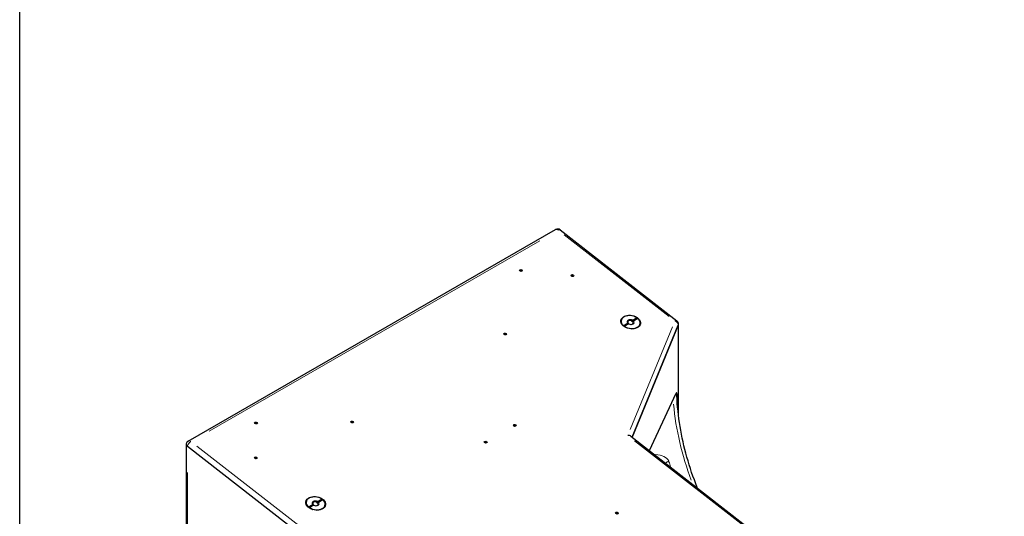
# Model space of a CAD drawing. Header units: millimetres. Extents: x 90 to 4365, y 90 to 3088.
# Tile 9 of 40: x 90 to 1168, y 958 to 1502. Entities that reach past the tile are written whole.
import ezdxf

# ---------------------------------------------------------------- set-up
doc = ezdxf.new("R2010")
doc.units = ezdxf.units.MM
doc.header["$LTSCALE"] = 15
doc.layers.add('Border (ISO)', color=7, linetype='Continuous', lineweight=25)
doc.layers.add('Visibile (ISO)', color=7, linetype='Continuous', lineweight=25)
doc.layers.add('Visibile sottile (ISO)', color=9, linetype='Continuous', lineweight=18, true_color=0x808080)

# ---------------------------------------------------------------- blocks, each defined once
blk = doc.blocks.new('Bordi Bordo di default')
at = {"layer": 'Border (ISO)', "flags": 128}
blk.add_lwpolyline([(6, 6), (6, 204), (291, 204), (291, 6), (6, 6)], dxfattribs=at)

msp = doc.modelspace()

# ---------------------------------------------------------------- linework, layer by layer
at = {"layer": 'Visibile (ISO)'}
for p, q in [((274.547, 1040.731), (676.537, 1272.222)), ((681.55, 1271.871), (809.203, 1172.336)), ((637.412, 1227.092), (637.392, 1226.95)), ((639.5, 1226.782), (639.465, 1226.602)), ((693.772, 1221.534), (693.752, 1221.392)), ((695.86, 1221.224), (695.826, 1221.044)), ((760.679, 1172.902), (765.486, 1175.671)), ((766.531, 1174.856), (761.723, 1172.088)), ((750.675, 1167.141), (755.483, 1169.91)), ((755.74, 1169.062), (751.555, 1166.652)), ((756.527, 1169.095), (751.72, 1166.327)), ((755.3, 1164.347), (752.977, 1165.569)), ((755.849, 1169.717), (755.74, 1169.062)), ((759.562, 1163.634), (762.156, 1164.035)), ((764.238, 1173.956), (760.053, 1171.546)), ((760.053, 1171.546), (760.163, 1172.201)), ((760.295, 1045.122), (810.749, 1167.606)), ((810.741, 1167.587), (760.295, 1045.122)), ((761.207, 1171.386), (761.098, 1170.732)), ((810.895, 1069.899), (810.895, 1168.175)), ((620.16, 1157.571), (620.139, 1157.429)), ((622.247, 1157.261), (622.213, 1157.081)), ((779.368, 1030.25), (808.571, 1093.009)), ((809.269, 1092.304), (809.269, 1088.539)), ((347.478, 1060.13), (347.457, 1059.987)), ((349.565, 1059.82), (349.531, 1059.64)), ((452.642, 1061.104), (452.621, 1060.961)), ((454.729, 1060.794), (454.695, 1060.614)), ((630.64, 1057.423), (630.62, 1057.281)), ((632.728, 1057.114), (632.693, 1056.934)), ((759.008, 1046.126), (908.58, 929.5)), ((272.341, 1036.997), (272.341, 460.149)), ((273.611, 1034.999), (401.264, 935.464)), ((273.659, 1034.961), (401.222, 935.497)), ((598.821, 1039.1), (598.8, 1038.957)), ((600.908, 1038.79), (600.874, 1038.61)), ((347.202, 1021.957), (347.181, 1021.815)), ((349.289, 1021.647), (349.255, 1021.468)), ((405.96, 968.634), (410.768, 971.402)), ((411.025, 970.555), (406.84, 968.145)), ((411.813, 970.588), (407.005, 967.819)), ((411.135, 971.209), (411.025, 970.555)), ((419.524, 975.449), (415.339, 973.039)), ((415.339, 973.039), (415.448, 973.693)), ((415.964, 974.394), (420.772, 977.163)), ((416.493, 972.878), (416.383, 972.224)), ((421.816, 976.348), (417.009, 973.58)), ((410.586, 965.839), (408.263, 967.061)), ((414.848, 965.126), (417.442, 965.527)), ((742.479, 961.413), (742.459, 961.27)), ((744.567, 961.103), (744.532, 960.923))]:
    msp.add_line(p, q, dxfattribs=at)
for centre, start, end in [((678.783, 1268.322), 52.055441, 119.935992), ((806.436, 1168.787), 350.50847, 52.055441), ((276.793, 1036.831), 119.935992, 170.50847)]:
    msp.add_arc(centre, 4.5, start, end, dxfattribs=at)
for centre, major_axis in [((638.547, 1227.48), (-1.479, 0.247)), ((694.907, 1221.922), (-1.479, 0.247)), ((758.603, 1170.999), (-10.726, 1.793)), ((621.294, 1157.959), (-1.479, 0.247)), ((348.612, 1060.518), (-1.479, 0.247)), ((453.776, 1061.492), (-1.479, 0.247)), ((631.775, 1057.812), (-1.479, 0.247)), ((599.955, 1039.488), (-1.479, 0.247)), ((348.336, 1022.346), (-1.479, 0.247)), ((413.888, 972.491), (-10.726, 1.793)), ((743.614, 961.801), (-1.479, 0.247))]:
    msp.add_ellipse(centre, major_axis=major_axis, ratio=0.66749788, dxfattribs=at)
for centre, major_axis, ratio, start_param, end_param in [((637.441, 1227.511), (-0.206, 0.034), 0.66749788, 4.52247904, 7.02913191), ((636.69, 1227.205), (0.721, -0.121), 0.66749788, 6.0366825, 7.02913191), ((637.718, 1228.09), (0.721, -0.121), 0.66749788, 4.52247904, 5.98193436), ((638.573, 1227.758), (-0.206, 0.034), 0.66749788, 3.47528149, 5.98193436), ((639.483, 1227.814), (-0.721, 0.121), 0.66749788, 0.33368884, 1.79314415), ((640.22, 1226.654), (-0.721, 0.121), 0.66749788, 5.56967848, 6.59317167), ((639.586, 1227.177), (0.206, -0.034), 0.66749788, 5.5696766, 8.07632946), ((693.801, 1221.953), (-0.206, 0.034), 0.66749788, 4.52247904, 7.02913191), ((693.05, 1221.647), (0.721, -0.121), 0.66749788, 6.0366825, 7.02913191), ((694.078, 1222.532), (0.721, -0.121), 0.66749788, 4.52247904, 5.98193436), ((694.933, 1222.2), (-0.206, 0.034), 0.66749788, 3.47528149, 5.98193436), ((695.843, 1222.256), (-0.721, 0.121), 0.66749788, 0.33368884, 1.79314415), ((696.58, 1221.096), (-0.721, 0.121), 0.66749788, 5.56967848, 6.59317167), ((695.946, 1221.618), (0.206, -0.034), 0.66749788, 5.5696766, 8.07632946), ((758.603, 1170.999), (-10.356, 1.731), 0.66749788, 4.10196567, 7.10057943), ((758.603, 1170.999), (10.356, -1.731), 0.66749788, 4.10196567, 7.10057943), ((758.419, 1169.897), (-8.877, 1.484), 0.66749788, 0.80545348, 0.85502823), ((757.958, 1167.143), (5.548, -0.928), 0.66749788, 3.88604906, 4.05927592), ((758.603, 1170.999), (-3.699, 0.618), 0.66749788, 4.23183415, 6.97071096), ((758.528, 1170.552), (-3.098, 0.518), 0.66749788, 4.27158292, 6.93096218), ((757.912, 1166.868), (-4.808, 0.804), 0.66749788, 1.11166443, 1.12220233), ((758.419, 1169.897), (3.098, -0.518), 0.66749788, 3.78936953, 3.93333535), ((758.603, 1170.999), (3.699, -0.618), 0.66749788, 4.23183415, 6.97071096), ((758.528, 1170.552), (3.098, -0.518), 0.66749788, 5.21733983, 6.93096218), ((758.419, 1169.897), (-3.098, 0.518), 0.66749788, 3.78936953, 4.27158292), ((757.958, 1167.143), (5.548, -0.928), 0.66749788, 5.36550204, 5.5387289), ((758.419, 1169.897), (8.877, -1.484), 0.66749788, 0.92273891, 0.97231366), ((806.436, 1168.787), (4.438, -0.742), 0.66749788, 6.13152548, 6.28318531), ((620.189, 1157.99), (-0.206, 0.034), 0.66749788, 4.52247904, 7.02913191), ((619.437, 1157.684), (0.721, -0.121), 0.66749788, 6.0366825, 7.02913191), ((620.465, 1158.569), (0.721, -0.121), 0.66749788, 4.52247904, 5.98193436), ((621.32, 1158.237), (-0.206, 0.034), 0.66749788, 3.47528149, 5.98193436), ((622.23, 1158.293), (-0.721, 0.121), 0.66749788, 0.33368884, 1.79314415), ((622.967, 1157.133), (-0.721, 0.121), 0.66749788, 5.56967848, 6.59317167), ((622.334, 1157.655), (0.206, -0.034), 0.66749788, 5.5696766, 8.07632946), ((757.912, 1166.868), (-4.808, 0.804), 0.66749788, 2.01939032, 2.02992823), ((808.571, 1090.802), (0.412, 2.668), 0.21159677, 5.34246105, 6.91325738), ((347.506, 1060.549), (-0.206, 0.034), 0.66749788, 4.52247904, 7.02913191), ((346.755, 1060.243), (0.721, -0.121), 0.66749788, 6.0366825, 7.02913191), ((347.783, 1061.128), (0.721, -0.121), 0.66749788, 4.52247904, 5.98193436), ((348.638, 1060.796), (-0.206, 0.034), 0.66749788, 3.47528149, 5.98193436), ((349.548, 1060.852), (-0.721, 0.121), 0.66749788, 0.33368884, 1.79314415), ((350.285, 1059.692), (-0.721, 0.121), 0.66749788, 5.56967848, 6.59317167), ((349.652, 1060.214), (0.206, -0.034), 0.66749788, 5.5696766, 8.07632946), ((452.671, 1061.523), (-0.206, 0.034), 0.66749788, 4.52247904, 7.02913191), ((451.919, 1061.217), (0.721, -0.121), 0.66749788, 6.0366825, 7.02913191), ((452.947, 1062.102), (0.721, -0.121), 0.66749788, 4.52247904, 5.98193436), ((453.802, 1061.77), (-0.206, 0.034), 0.66749788, 3.47528149, 5.98193436), ((454.712, 1061.826), (-0.721, 0.121), 0.66749788, 0.33368884, 1.79314415), ((455.449, 1060.666), (-0.721, 0.121), 0.66749788, 5.56967848, 6.59317167), ((454.816, 1061.188), (0.206, -0.034), 0.66749788, 5.5696766, 8.07632946), ((630.669, 1057.843), (-0.206, 0.034), 0.66749788, 4.52247904, 7.02913191), ((629.918, 1057.536), (0.721, -0.121), 0.66749788, 6.0366825, 7.02913191), ((630.946, 1058.421), (0.721, -0.121), 0.66749788, 4.52247904, 5.98193436), ((631.801, 1058.089), (-0.206, 0.034), 0.66749788, 3.47528149, 5.98193436), ((632.711, 1058.146), (-0.721, 0.121), 0.66749788, 0.33368884, 1.79314415), ((633.448, 1056.985), (-0.721, 0.121), 0.66749788, 5.56967848, 6.59317167), ((632.814, 1057.508), (0.206, -0.034), 0.66749788, 5.5696766, 8.07632946), ((754.883, 1043.635), (4.942, 1.309), 0.62031243, 0.44035393, 1.2974062), ((276.793, 1036.831), (-4.438, 0.742), 0.66749788, 0, 0.88888357), ((598.849, 1039.519), (-0.206, 0.034), 0.66749788, 4.52247904, 7.02913191), ((598.098, 1039.213), (0.721, -0.121), 0.66749788, 6.0366825, 7.02913191), ((599.126, 1040.097), (0.721, -0.121), 0.66749788, 4.52247904, 5.98193436), ((599.981, 1039.766), (-0.206, 0.034), 0.66749788, 3.47528149, 5.98193436), ((600.891, 1039.822), (-0.721, 0.121), 0.66749788, 0.33368884, 1.79314415), ((601.628, 1038.662), (-0.721, 0.121), 0.66749788, 5.56967848, 6.59317167), ((600.995, 1039.184), (0.206, -0.034), 0.66749788, 5.5696766, 8.07632946), ((347.231, 1022.376), (-0.206, 0.034), 0.66749788, 4.52247904, 7.02913191), ((346.479, 1022.07), (0.721, -0.121), 0.66749788, 6.0366825, 7.02913191), ((347.507, 1022.955), (0.721, -0.121), 0.66749788, 4.52247904, 5.98193436), ((348.362, 1022.623), (-0.206, 0.034), 0.66749788, 3.47528149, 5.98193436), ((349.272, 1022.68), (-0.721, 0.121), 0.66749788, 0.33368884, 1.79314415), ((350.009, 1021.519), (-0.721, 0.121), 0.66749788, 5.56967848, 6.59317167), ((349.376, 1022.042), (0.206, -0.034), 0.66749788, 5.5696766, 8.07632946), ((413.888, 972.491), (-10.356, 1.731), 0.66749788, 4.10196567, 7.10057943), ((413.888, 972.491), (10.356, -1.731), 0.66749788, 4.10196567, 7.10057943), ((413.888, 972.491), (-3.699, 0.618), 0.66749788, 4.23183415, 6.97071096), ((413.814, 972.044), (-3.098, 0.518), 0.66749788, 4.27158292, 6.93096218), ((413.704, 971.389), (3.098, -0.518), 0.66749788, 3.78936953, 3.93333535), ((413.888, 972.491), (3.699, -0.618), 0.66749788, 4.23183415, 6.97071096), ((413.814, 972.044), (3.098, -0.518), 0.66749788, 5.21733983, 6.93096218), ((413.704, 971.389), (-3.098, 0.518), 0.66749788, 3.78936953, 4.27158292), ((413.704, 971.389), (8.877, -1.484), 0.66749788, 0.92273891, 0.97231366), ((413.704, 971.389), (-8.877, 1.484), 0.66749788, 0.80545348, 0.85502823), ((413.244, 968.635), (5.548, -0.928), 0.66749788, 3.88604906, 4.05927592), ((413.198, 968.36), (-4.808, 0.804), 0.66749788, 1.11166443, 1.12220233), ((413.198, 968.36), (-4.808, 0.804), 0.66749788, 2.01939032, 2.02992823), ((413.244, 968.635), (5.548, -0.928), 0.66749788, 5.36550204, 5.5387289), ((742.508, 961.832), (-0.206, 0.034), 0.66749788, 4.52247904, 7.02913191), ((741.757, 961.526), (0.721, -0.121), 0.66749788, 6.0366825, 7.02913191), ((742.785, 962.411), (0.721, -0.121), 0.66749788, 4.52247904, 5.98193436), ((743.64, 962.079), (-0.206, 0.034), 0.66749788, 3.47528149, 5.98193436), ((744.55, 962.135), (-0.721, 0.121), 0.66749788, 0.33368884, 1.79314415), ((745.287, 960.975), (-0.721, 0.121), 0.66749788, 5.56967848, 6.59317167), ((744.653, 961.497), (0.206, -0.034), 0.66749788, 5.5696766, 8.07632946)]:
    msp.add_ellipse(centre, major_axis=major_axis, ratio=ratio, start_param=start_param, end_param=end_param, dxfattribs=at)
for points, knots in [([(638.258, 1226.965), (638.235, 1226.919), (638.209, 1226.875), (638.143, 1226.788), (638.095, 1226.74), (637.995, 1226.671), (637.945, 1226.648), (637.895, 1226.633)], [0.4546557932, 0.4546557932, 0.4546557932, 0.4546557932, 0.4751445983, 0.4751445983, 0.5015906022, 0.5015906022, 0.5237927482, 0.5237927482, 0.5237927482, 0.5237927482]), ([(638.611, 1226.91), (638.608, 1226.935), (638.599, 1226.96), (638.572, 1227.004), (638.553, 1227.024), (638.508, 1227.056), (638.481, 1227.066), (638.428, 1227.074), (638.4, 1227.072), (638.347, 1227.057), (638.323, 1227.043), (638.285, 1227.009), (638.269, 1226.988), (638.258, 1226.965)], [0.085145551, 0.085145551, 0.085145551, 0.085145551, 0.0956282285, 0.0956282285, 0.1063256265, 0.1063256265, 0.1170230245, 0.1170230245, 0.1277204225, 0.1277204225, 0.1384178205, 0.1384178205, 0.148900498, 0.148900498, 0.148900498, 0.148900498]), ([(638.885, 1226.467), (638.832, 1226.498), (638.782, 1226.541), (638.7, 1226.646), (638.669, 1226.706), (638.631, 1226.81), (638.619, 1226.859), (638.611, 1226.91)], [0.5281131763, 0.5281131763, 0.5281131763, 0.5281131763, 0.5544826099, 0.5544826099, 0.5809286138, 0.5809286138, 0.6014174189, 0.6014174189, 0.6014174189, 0.6014174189]), ([(694.618, 1221.407), (694.596, 1221.361), (694.569, 1221.317), (694.503, 1221.23), (694.455, 1221.182), (694.356, 1221.113), (694.305, 1221.09), (694.255, 1221.075)], [0.4546557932, 0.4546557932, 0.4546557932, 0.4546557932, 0.4751445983, 0.4751445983, 0.5015906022, 0.5015906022, 0.5237927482, 0.5237927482, 0.5237927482, 0.5237927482]), ([(694.972, 1221.352), (694.968, 1221.377), (694.959, 1221.402), (694.933, 1221.446), (694.914, 1221.466), (694.868, 1221.498), (694.841, 1221.508), (694.788, 1221.516), (694.76, 1221.514), (694.707, 1221.499), (694.683, 1221.485), (694.645, 1221.451), (694.629, 1221.43), (694.618, 1221.407)], [0.085145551, 0.085145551, 0.085145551, 0.085145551, 0.0956282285, 0.0956282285, 0.1063256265, 0.1063256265, 0.1170230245, 0.1170230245, 0.1277204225, 0.1277204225, 0.1384178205, 0.1384178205, 0.148900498, 0.148900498, 0.148900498, 0.148900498]), ([(695.245, 1220.909), (695.192, 1220.94), (695.142, 1220.983), (695.06, 1221.088), (695.029, 1221.148), (694.992, 1221.251), (694.979, 1221.301), (694.972, 1221.352)], [0.5281131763, 0.5281131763, 0.5281131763, 0.5281131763, 0.5544826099, 0.5544826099, 0.5809286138, 0.5809286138, 0.6014174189, 0.6014174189, 0.6014174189, 0.6014174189]), ([(621.005, 1157.444), (620.983, 1157.397), (620.956, 1157.354), (620.89, 1157.267), (620.843, 1157.219), (620.743, 1157.15), (620.693, 1157.127), (620.642, 1157.112)], [0.4546557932, 0.4546557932, 0.4546557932, 0.4546557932, 0.4751445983, 0.4751445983, 0.5015906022, 0.5015906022, 0.5237927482, 0.5237927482, 0.5237927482, 0.5237927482]), ([(621.359, 1157.389), (621.355, 1157.414), (621.346, 1157.439), (621.32, 1157.483), (621.301, 1157.503), (621.255, 1157.534), (621.228, 1157.545), (621.176, 1157.553), (621.147, 1157.551), (621.094, 1157.536), (621.07, 1157.522), (621.032, 1157.488), (621.016, 1157.467), (621.005, 1157.444)], [0.085145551, 0.085145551, 0.085145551, 0.085145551, 0.0956282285, 0.0956282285, 0.1063256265, 0.1063256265, 0.1170230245, 0.1170230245, 0.1277204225, 0.1277204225, 0.1384178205, 0.1384178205, 0.148900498, 0.148900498, 0.148900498, 0.148900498]), ([(621.633, 1156.946), (621.579, 1156.977), (621.529, 1157.02), (621.448, 1157.125), (621.416, 1157.185), (621.379, 1157.288), (621.366, 1157.338), (621.359, 1157.389)], [0.5281131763, 0.5281131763, 0.5281131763, 0.5281131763, 0.5544826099, 0.5544826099, 0.5809286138, 0.5809286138, 0.6014174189, 0.6014174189, 0.6014174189, 0.6014174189]), ([(809.169, 1090.464), (809.159, 1090.645), (809.133, 1090.833), (809.031, 1091.247), (808.942, 1091.468), (808.734, 1091.854), (808.595, 1092.053), (808.382, 1092.286), (808.332, 1092.336), (808.28, 1092.385)], [1.825383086, 1.825383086, 1.825383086, 1.825383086, 1.911882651, 1.911882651, 2.021982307, 2.021982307, 2.133646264, 2.133646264, 2.166023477, 2.166023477, 2.166023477, 2.166023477]), ([(831.663, 989.474), (831.618, 989.588), (831.572, 989.702), (827.123, 1000.835), (823.355, 1011.931), (817.097, 1034.234), (814.609, 1045.439), (810.921, 1067.915), (809.722, 1079.184), (809.169, 1090.464)], [0.558553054, 0.558553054, 0.558553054, 0.558553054, 0.559236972, 0.559236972, 0.625214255, 0.625214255, 0.691191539, 0.691191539, 0.757168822, 0.757168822, 0.757168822, 0.757168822]), ([(348.323, 1060.003), (348.301, 1059.956), (348.274, 1059.913), (348.208, 1059.826), (348.16, 1059.778), (348.061, 1059.709), (348.011, 1059.685), (347.96, 1059.671)], [0.4546557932, 0.4546557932, 0.4546557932, 0.4546557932, 0.4751445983, 0.4751445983, 0.5015906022, 0.5015906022, 0.5237927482, 0.5237927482, 0.5237927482, 0.5237927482]), ([(348.677, 1059.947), (348.673, 1059.973), (348.664, 1059.998), (348.638, 1060.041), (348.619, 1060.062), (348.573, 1060.093), (348.546, 1060.104), (348.493, 1060.112), (348.465, 1060.11), (348.412, 1060.094), (348.388, 1060.08), (348.35, 1060.047), (348.334, 1060.026), (348.323, 1060.003)], [0.085145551, 0.085145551, 0.085145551, 0.085145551, 0.0956282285, 0.0956282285, 0.1063256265, 0.1063256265, 0.1170230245, 0.1170230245, 0.1277204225, 0.1277204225, 0.1384178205, 0.1384178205, 0.148900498, 0.148900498, 0.148900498, 0.148900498]), ([(348.951, 1059.505), (348.897, 1059.535), (348.847, 1059.579), (348.765, 1059.684), (348.734, 1059.744), (348.697, 1059.847), (348.684, 1059.896), (348.677, 1059.947)], [0.5281131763, 0.5281131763, 0.5281131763, 0.5281131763, 0.5544826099, 0.5544826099, 0.5809286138, 0.5809286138, 0.6014174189, 0.6014174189, 0.6014174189, 0.6014174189]), ([(453.487, 1060.977), (453.465, 1060.93), (453.438, 1060.887), (453.372, 1060.8), (453.325, 1060.752), (453.225, 1060.683), (453.175, 1060.659), (453.124, 1060.645)], [0.4546557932, 0.4546557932, 0.4546557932, 0.4546557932, 0.4751445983, 0.4751445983, 0.5015906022, 0.5015906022, 0.5237927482, 0.5237927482, 0.5237927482, 0.5237927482]), ([(453.841, 1060.921), (453.837, 1060.947), (453.828, 1060.972), (453.802, 1061.015), (453.783, 1061.036), (453.737, 1061.067), (453.71, 1061.078), (453.658, 1061.086), (453.629, 1061.084), (453.576, 1061.068), (453.552, 1061.054), (453.514, 1061.021), (453.498, 1061), (453.487, 1060.977)], [0.085145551, 0.085145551, 0.085145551, 0.085145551, 0.0956282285, 0.0956282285, 0.1063256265, 0.1063256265, 0.1170230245, 0.1170230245, 0.1277204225, 0.1277204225, 0.1384178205, 0.1384178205, 0.148900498, 0.148900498, 0.148900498, 0.148900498]), ([(454.115, 1060.479), (454.061, 1060.509), (454.011, 1060.553), (453.93, 1060.657), (453.898, 1060.718), (453.861, 1060.821), (453.848, 1060.87), (453.841, 1060.921)], [0.5281131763, 0.5281131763, 0.5281131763, 0.5281131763, 0.5544826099, 0.5544826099, 0.5809286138, 0.5809286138, 0.6014174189, 0.6014174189, 0.6014174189, 0.6014174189]), ([(631.486, 1057.296), (631.463, 1057.25), (631.437, 1057.207), (631.371, 1057.12), (631.323, 1057.071), (631.224, 1057.003), (631.173, 1056.979), (631.123, 1056.964)], [0.4546557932, 0.4546557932, 0.4546557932, 0.4546557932, 0.4751445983, 0.4751445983, 0.5015906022, 0.5015906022, 0.5237927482, 0.5237927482, 0.5237927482, 0.5237927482]), ([(631.839, 1057.241), (631.836, 1057.267), (631.827, 1057.292), (631.8, 1057.335), (631.781, 1057.356), (631.736, 1057.387), (631.709, 1057.397), (631.656, 1057.405), (631.628, 1057.404), (631.575, 1057.388), (631.551, 1057.374), (631.513, 1057.341), (631.497, 1057.32), (631.486, 1057.296)], [0.085145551, 0.085145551, 0.085145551, 0.085145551, 0.0956282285, 0.0956282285, 0.1063256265, 0.1063256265, 0.1170230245, 0.1170230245, 0.1277204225, 0.1277204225, 0.1384178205, 0.1384178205, 0.148900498, 0.148900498, 0.148900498, 0.148900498]), ([(632.113, 1056.798), (632.06, 1056.829), (632.01, 1056.873), (631.928, 1056.977), (631.897, 1057.037), (631.859, 1057.141), (631.847, 1057.19), (631.839, 1057.241)], [0.5281131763, 0.5281131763, 0.5281131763, 0.5281131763, 0.5544826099, 0.5544826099, 0.5809286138, 0.5809286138, 0.6014174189, 0.6014174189, 0.6014174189, 0.6014174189]), ([(599.666, 1038.972), (599.644, 1038.926), (599.617, 1038.883), (599.551, 1038.796), (599.503, 1038.748), (599.404, 1038.679), (599.353, 1038.655), (599.303, 1038.641)], [0.4546557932, 0.4546557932, 0.4546557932, 0.4546557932, 0.4751445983, 0.4751445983, 0.5015906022, 0.5015906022, 0.5237927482, 0.5237927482, 0.5237927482, 0.5237927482]), ([(600.02, 1038.917), (600.016, 1038.943), (600.007, 1038.968), (599.981, 1039.011), (599.962, 1039.032), (599.916, 1039.063), (599.889, 1039.073), (599.836, 1039.082), (599.808, 1039.08), (599.755, 1039.064), (599.731, 1039.05), (599.693, 1039.017), (599.677, 1038.996), (599.666, 1038.972)], [0.085145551, 0.085145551, 0.085145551, 0.085145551, 0.0956282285, 0.0956282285, 0.1063256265, 0.1063256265, 0.1170230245, 0.1170230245, 0.1277204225, 0.1277204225, 0.1384178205, 0.1384178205, 0.148900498, 0.148900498, 0.148900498, 0.148900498]), ([(600.294, 1038.474), (600.24, 1038.505), (600.19, 1038.549), (600.108, 1038.653), (600.077, 1038.714), (600.04, 1038.817), (600.027, 1038.866), (600.02, 1038.917)], [0.5281131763, 0.5281131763, 0.5281131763, 0.5281131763, 0.5544826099, 0.5544826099, 0.5809286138, 0.5809286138, 0.6014174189, 0.6014174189, 0.6014174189, 0.6014174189]), ([(348.047, 1021.83), (348.025, 1021.784), (347.998, 1021.741), (347.932, 1021.653), (347.885, 1021.605), (347.785, 1021.537), (347.735, 1021.513), (347.684, 1021.498)], [0.4546557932, 0.4546557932, 0.4546557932, 0.4546557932, 0.4751445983, 0.4751445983, 0.5015906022, 0.5015906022, 0.5237927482, 0.5237927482, 0.5237927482, 0.5237927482]), ([(348.401, 1021.775), (348.397, 1021.801), (348.388, 1021.826), (348.362, 1021.869), (348.343, 1021.89), (348.297, 1021.921), (348.27, 1021.931), (348.218, 1021.939), (348.189, 1021.938), (348.136, 1021.922), (348.112, 1021.908), (348.074, 1021.875), (348.058, 1021.853), (348.047, 1021.83)], [0.085145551, 0.085145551, 0.085145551, 0.085145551, 0.0956282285, 0.0956282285, 0.1063256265, 0.1063256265, 0.1170230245, 0.1170230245, 0.1277204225, 0.1277204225, 0.1384178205, 0.1384178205, 0.148900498, 0.148900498, 0.148900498, 0.148900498]), ([(348.675, 1021.332), (348.621, 1021.363), (348.571, 1021.407), (348.49, 1021.511), (348.458, 1021.571), (348.421, 1021.675), (348.408, 1021.724), (348.401, 1021.775)], [0.5281131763, 0.5281131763, 0.5281131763, 0.5281131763, 0.5544826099, 0.5544826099, 0.5809286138, 0.5809286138, 0.6014174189, 0.6014174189, 0.6014174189, 0.6014174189]), ([(743.324, 961.286), (743.302, 961.239), (743.276, 961.196), (743.209, 961.109), (743.162, 961.061), (743.062, 960.992), (743.012, 960.968), (742.962, 960.954)], [0.4546557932, 0.4546557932, 0.4546557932, 0.4546557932, 0.4751445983, 0.4751445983, 0.5015906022, 0.5015906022, 0.5237927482, 0.5237927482, 0.5237927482, 0.5237927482]), ([(743.678, 961.23), (743.675, 961.256), (743.665, 961.281), (743.639, 961.324), (743.62, 961.345), (743.575, 961.376), (743.548, 961.387), (743.495, 961.395), (743.466, 961.393), (743.414, 961.377), (743.389, 961.363), (743.352, 961.33), (743.336, 961.309), (743.324, 961.286)], [0.085145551, 0.085145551, 0.085145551, 0.085145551, 0.0956282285, 0.0956282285, 0.1063256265, 0.1063256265, 0.1170230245, 0.1170230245, 0.1277204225, 0.1277204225, 0.1384178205, 0.1384178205, 0.148900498, 0.148900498, 0.148900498, 0.148900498]), ([(743.952, 960.788), (743.899, 960.818), (743.849, 960.862), (743.767, 960.966), (743.736, 961.027), (743.698, 961.13), (743.686, 961.179), (743.678, 961.23)], [0.5281131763, 0.5281131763, 0.5281131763, 0.5281131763, 0.5544826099, 0.5544826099, 0.5809286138, 0.5809286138, 0.6014174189, 0.6014174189, 0.6014174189, 0.6014174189])]:
    msp.add_open_spline(points, degree=3, knots=knots, dxfattribs=at)
for points, weights in [([(765.486, 1175.671), (764.814, 1174.747), (764.238, 1173.956)], [1, 1.00298965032, 1]), ([(751.555, 1166.652), (751.149, 1166.878), (750.675, 1167.141)], [1, 1.00298965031, 1]), ([(755.483, 1169.91), (755.682, 1169.804), (755.849, 1169.717)], [1, 1.00412650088, 1]), ([(756.63, 1169.041), (756.58, 1169.068), (756.527, 1169.095)], [1.00159675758, 1.00108218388, 1]), ([(760.163, 1172.201), (760.398, 1172.52), (760.679, 1172.902)], [1, 1.00412650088, 1]), ([(761.723, 1172.088), (761.442, 1171.705), (761.207, 1171.386)], [1, 1.00412650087, 1]), ([(410.768, 971.402), (410.967, 971.296), (411.135, 971.209)], [1, 1.00412650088, 1]), ([(411.915, 970.533), (411.865, 970.56), (411.813, 970.588)], [1.00159675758, 1.00108218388, 1]), ([(415.448, 973.693), (415.683, 974.012), (415.964, 974.394)], [1, 1.00412650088, 1]), ([(417.009, 973.58), (416.728, 973.197), (416.493, 972.878)], [1, 1.00412650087, 1]), ([(420.772, 977.163), (420.1, 976.239), (419.524, 975.449)], [1, 1.00298965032, 1]), ([(406.84, 968.145), (406.434, 968.37), (405.96, 968.634)], [1, 1.00298965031, 1])]:
    msp.add_rational_spline(points, weights, degree=2, dxfattribs=at)
at = {"layer": 'Visibile sottile (ISO)'}
for p, q in [((685.718, 1266.65), (800.606, 1177.069)), ((297.445, 1051.711), (659.236, 1260.053)), ((637.498, 1227.615), (637.42, 1227.158)), ((638.376, 1227.789), (638.264, 1227.008)), ((638.767, 1227.728), (638.62, 1226.953)), ((639.557, 1227.282), (639.452, 1226.63)), ((693.858, 1222.056), (693.78, 1221.6)), ((694.737, 1222.231), (694.624, 1221.45)), ((695.127, 1222.17), (694.98, 1221.395)), ((695.918, 1221.724), (695.812, 1221.072)), ((804.411, 1165.834), (758.014, 1053.198)), ((620.246, 1158.093), (620.167, 1157.637)), ((621.124, 1158.267), (621.011, 1157.487)), ((621.514, 1158.206), (621.367, 1157.432)), ((622.305, 1157.761), (622.199, 1157.109)), ((810.741, 1076.033), (810.741, 1162.769)), ((808.359, 1092.444), (809.221, 1092.311)), ((347.564, 1060.652), (347.485, 1060.196)), ((348.442, 1060.826), (348.329, 1060.046)), ((348.832, 1060.765), (348.685, 1059.99)), ((349.623, 1060.32), (349.517, 1059.668)), ((452.728, 1061.626), (452.649, 1061.169)), ((453.606, 1061.8), (453.493, 1061.02)), ((453.996, 1061.739), (453.849, 1060.964)), ((454.787, 1061.294), (454.681, 1060.642)), ((630.726, 1057.946), (630.648, 1057.489)), ((631.605, 1058.12), (631.492, 1057.34)), ((631.995, 1058.059), (631.848, 1057.284)), ((632.785, 1057.613), (632.68, 1056.962)), ((398.616, 945.578), (283.728, 1035.16)), ((598.907, 1039.622), (598.828, 1039.165)), ((599.785, 1039.796), (599.672, 1039.016)), ((600.175, 1039.735), (600.028, 1038.96)), ((600.966, 1039.29), (600.86, 1038.638)), ((762.982, 1041.056), (898.819, 935.14)), ((347.288, 1022.48), (347.209, 1022.023)), ((348.166, 1022.654), (348.053, 1021.873)), ((348.556, 1022.593), (348.409, 1021.818)), ((349.347, 1022.147), (349.241, 1021.495)), ((273.659, 487.585), (273.659, 1006.152)), ((742.565, 961.935), (742.487, 961.478)), ((743.443, 962.109), (743.331, 961.329)), ((743.834, 962.048), (743.686, 961.273)), ((744.624, 961.603), (744.519, 960.951))]:
    msp.add_line(p, q, dxfattribs=at)
for centre, major_axis, ratio, start_param, end_param in [((678.783, 1268.322), (-2.246, 3.9), 0.57809312, 5.3730878, 6.23528544), ((678.783, 1268.322), (2.767, 3.549), 0.46931325, 0.04285261, 0.81419965), ((806.436, 1168.787), (2.767, 3.549), 0.46931325, 0.04285261, 0.81419965), ((806.436, 1168.787), (4.161, -1.714), 0.7360648, 0.24550362, 1.65922031), ((1708.814, 1108.624), (-904.5, 0), 0.5758617, 0.05291832, 0.2143051), ((276.793, 1036.831), (-2.767, -3.549), 0.46931325, 4.07718474, 5.49090143), ((276.793, 1036.831), (-2.246, 3.9), 0.57809312, 5.3730878, 6.23528544), ((784.945, 1016.897), (15.75, 0), 0.5758617, 0.24100103, 1.50579708), ((800.466, 1014.759), (4.311, 1.291), 0.80566017, 1.38092385, 2.22369984), ((1708.814, 1108.624), (-921.75, 0), 0.5758617, 0.17131978, 0.18185345)]:
    msp.add_ellipse(centre, major_axis=major_axis, ratio=ratio, start_param=start_param, end_param=end_param, dxfattribs=at)

# ---------------------------------------------------------------- block references
at = {"xscale": 15, "yscale": 15, "zscale": 15}
msp.add_blockref('Bordi Bordo di default', (0, 0), dxfattribs=at)

doc.saveas('drawing.dxf')
